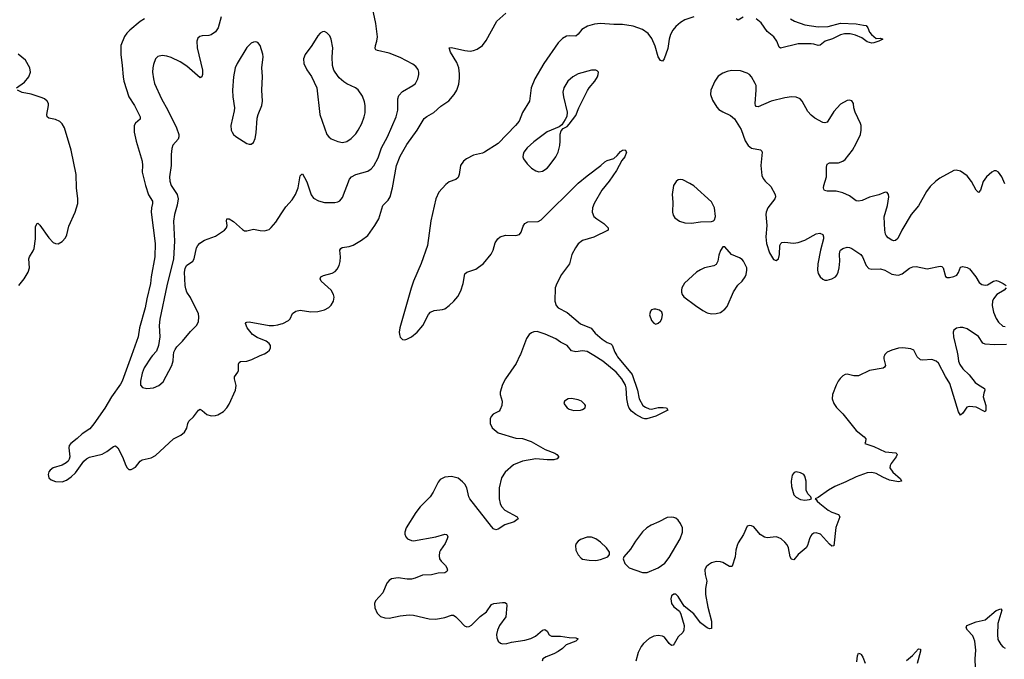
# Model space of a CAD drawing. Header units: inches. Extents: x 1649826 to 1814874, y 507393 to 641959.
# Tile 64 of 131: x 1727648 to 1736503, y 537267 to 543024. Entities that reach past the tile are written whole.
import ezdxf

# ---------------------------------------------------------------- set-up
doc = ezdxf.new("R2010")
doc.units = ezdxf.units.IN
doc.header["$MEASUREMENT"] = 0
for name, color, linetype in [('B7523', 7, 'Continuous'), ('B7524', 7, 'Continuous'), ('B7533', 7, 'Continuous'), ('B7534', 7, 'Continuous')]:
    doc.layers.add(name, color=color, linetype=linetype)

msp = doc.modelspace()

# ---------------------------------------------------------------- linework, layer by layer
at = {"layer": 'B7523', "color": 6}
for points, elevation in [([(1728651.7, 540000), (1728568.9, 539770), (1728555.3, 539744.7), (1728472.2, 539630), (1728412.2, 539527.8), (1728314.5, 539385.5), (1728277.6, 539342.4), (1728210, 539294.9), (1728165.7, 539254.2), (1728106.2, 539210), (1728093.1, 539190), (1728088.4, 539170), (1728097.4, 539090), (1728093.1, 539066.9), (1728084.2, 539050), (1728065.9, 539034.1), (1728030, 539014.3), (1727949.1, 538990), (1727921, 538970), (1727910, 538954.5), (1727902.3, 538930), (1727910, 538900.3), (1727930, 538881.1), (1727970, 538865.9), (1728030, 538865.5), (1728070, 538878.9), (1728111.5, 538908.5), (1728150, 538946), (1728225.2, 539050), (1728247.5, 539072.5), (1728275, 539085), (1728390, 539114.2), (1728430, 539136.2), (1728490, 539182.7), (1728510, 539189.2), (1728530, 539171.8), (1728571.7, 539090), (1728602, 539010), (1728613.4, 538990), (1728630, 538974.6), (1728650, 538974), (1728690, 538995.3), (1728730.8, 539049.2), (1728750, 539062.9), (1728830, 539081.4), (1728870, 539100.1), (1729030, 539250.1), (1729096.5, 539283.5), (1729129, 539310), (1729152, 539348), (1729159.9, 539390), (1729169.9, 539410), (1729211.7, 539448.3), (1729255.1, 539510), (1729270, 539518.3), (1729290, 539507), (1729330, 539471.5), (1729370, 539459.8), (1729410, 539460.6), (1729430, 539466), (1729481.5, 539498.5), (1729509.9, 539530.1), (1729530, 539562.4), (1729588.4, 539690), (1729593.2, 539730), (1729578, 539790), (1729579.3, 539800.7), (1729580.6, 539810), (1729608.8, 539850), (1729614.2, 539865.8), (1729616.4, 539923.6), (1729621.8, 539938.2), (1729632.5, 539947.5), (1729690, 539951.4), (1729734.3, 539965.7), (1729810.6, 540000)], 300), ([(1728842.3, 540000), (1728830, 539986), (1728768, 539890), (1728750, 539841.8), (1728733.8, 539770), (1728734.9, 539734.9), (1728752.7, 539712.7), (1728790, 539702.9), (1728850, 539709.1), (1728898.8, 539730), (1728937, 539763), (1729015.2, 539910), (1729027.3, 539952.7), (1729032, 540000)], 400)]:
    msp.add_lwpolyline(points, dxfattribs=dict(at, elevation=elevation))
at = {"layer": 'B7524', "color": 6}
for points, elevation in [([(1728770, 543032.3), (1728730, 543006.9), (1728636.7, 542930), (1728610, 542902.8), (1728590, 542872.8), (1728557.2, 542790), (1728557.7, 542710), (1728570.6, 542610), (1728577.2, 542510), (1728585, 542470), (1728629.4, 542330), (1728681.4, 542250), (1728730.7, 542149.3), (1728732.4, 542127.6), (1728689.1, 542090.9), (1728677.2, 542070), (1728677.5, 542010), (1728695.3, 541930), (1728748.5, 541750), (1728752.2, 541710), (1728748.6, 541650), (1728778.7, 541530), (1728807.4, 541447.4), (1728841.4, 541390), (1728843.3, 541370), (1728833.8, 541330), (1728831, 541290), (1728866.9, 541010), (1728864.1, 540890), (1728829.8, 540710), (1728824.6, 540650), (1728790, 540509.9), (1728776.8, 540430), (1728726.1, 540250), (1728712.9, 540170), (1728651.7, 540000)], 300), ([(1729460.5, 543050), (1729432.9, 542950), (1729410, 542915.2), (1729370, 542888.1), (1729350, 542880.1), (1729290, 542878.7), (1729266.6, 542873.4), (1729250, 542858.8), (1729239.9, 542830), (1729243.1, 542770), (1729290.3, 542570), (1729292.2, 542530), (1729286.7, 542510), (1729270, 542500.8), (1729150, 542604.9), (1729090, 542645.5), (1729010, 542683.8), (1728970, 542696.8), (1728930, 542701.7), (1728890, 542691), (1728869.6, 542670), (1728850, 542621.1), (1728843.8, 542590), (1728843.3, 542550), (1728850.1, 542489.9), (1728859.9, 542450), (1728922.8, 542310), (1728980.6, 542210), (1729057.8, 542050), (1729078.3, 541990), (1729080.1, 541970), (1729072.3, 541947.7), (1729025.8, 541894.2), (1729014.6, 541865.4), (1729008.4, 541811.6), (1729009, 541711), (1728995.2, 541610), (1728998.5, 541570), (1729010, 541532.7), (1729064.8, 541450), (1729072.6, 541412.6), (1729064.4, 541355.6), (1729040.6, 541270), (1729030.7, 541210), (1729039, 541030), (1729030, 540870), (1728970, 540628.2), (1728909.1, 540329.1), (1728902.1, 540270), (1728907.8, 540170), (1728895.9, 540090), (1728878.6, 540041.4), (1728842.3, 540000)], 400), ([(1727620.3, 542410), (1727690, 542460.1), (1727730.9, 542510), (1727744.9, 542550), (1727738.1, 542590), (1727698.6, 542658.6), (1727634.3, 542714.3)], 300), ([(1727639.8, 540630), (1727688.5, 540691.5), (1727724, 540750), (1727734.5, 540790), (1727729.2, 540870), (1727735.6, 540890), (1727770, 540942.4), (1727776.9, 540963.1), (1727790.7, 541050), (1727790, 541161), (1727805.6, 541190), (1727810, 541193.4), (1727830, 541173.6), (1727910, 541059), (1727950, 541018.8), (1727970, 541009.2), (1727992.4, 541007.6), (1728030, 541027.8), (1728059.7, 541060.3), (1728071.2, 541088.8), (1728090, 541166.4), (1728147.4, 541292.6), (1728171, 541369), (1728171.8, 541410), (1728158.1, 541510), (1728154.3, 541630), (1728109.1, 541849.1), (1728051.3, 542050), (1728030, 542085.5), (1728007.4, 542107.4), (1727970, 542125.1), (1727910, 542136.1), (1727895.4, 542150), (1727892.9, 542170), (1727907.7, 542250), (1727905.2, 542270), (1727895.8, 542290), (1727871.6, 542310), (1727850, 542318.9), (1727752.2, 542352.2), (1727670, 542367.7), (1727627.7, 542390)], 300), ([(1729032, 540000), (1729035, 540030), (1729044.7, 540055.3), (1729060.7, 540079.3), (1729110.8, 540129.2), (1729183, 540217), (1729236.3, 540270), (1729255, 540305), (1729259.7, 540350), (1729255.3, 540375.3), (1729182.4, 540522.4), (1729151.7, 540571.7), (1729140.6, 540600.6), (1729135.1, 540630), (1729129.6, 540750), (1729135.2, 540784.8), (1729147.6, 540810), (1729203.2, 540850), (1729217.5, 540870), (1729237.7, 540970), (1729248.7, 540991.3), (1729267.2, 541012.8), (1729310, 541038.9), (1729410, 541076.3), (1729489.8, 541130), (1729506.3, 541150), (1729513.6, 541170), (1729507.5, 541212.5), (1729510, 541232.4), (1729530, 541231.4), (1729570, 541208.8), (1729650, 541135.2), (1729670, 541124.7), (1729690, 541123), (1729750, 541138.6), (1729810, 541125.6), (1729850, 541123), (1729890, 541135.8), (1729910, 541152.6), (1729950, 541200.7), (1730000, 541275.4)], 400), ([(1729810.6, 540000), (1729850, 540017.7), (1729871.9, 540030), (1729892.9, 540050), (1729901.7, 540070), (1729902, 540090), (1729891.3, 540110), (1729864.2, 540130), (1729782.9, 540162.9), (1729742.2, 540190), (1729692.9, 540250), (1729678.2, 540290), (1729682.7, 540297.3), (1729690, 540302.4), (1729710, 540303.2), (1729890, 540270.7), (1729930, 540270.4), (1729970, 540276.3), (1730000, 540285.5)], 300)]:
    msp.add_lwpolyline(points, dxfattribs=dict(at, elevation=elevation))
at = {"layer": 'B7524', "color": 6, "elevation": 500}
msp.add_lwpolyline([(1729770, 542824.4), (1729750, 542822.6), (1729730, 542812.2), (1729690, 542773.2), (1729603.6, 542630), (1729585.5, 542590), (1729569.7, 542510), (1729562.2, 542390), (1729565.1, 542330), (1729578.6, 542230), (1729577.5, 542202.5), (1729545.2, 542070), (1729550.8, 542030), (1729558.7, 542010), (1729571.7, 541990), (1729590, 541973.6), (1729690, 541909.2), (1729710, 541903.6), (1729730, 541904.4), (1729750, 541918), (1729764.7, 541955.3), (1729773.4, 542006.6), (1729784.1, 542135.9), (1729793, 542170), (1729825.5, 542250), (1729831.3, 542290), (1729823.8, 542390), (1729831.7, 542511.7), (1729825.5, 542590), (1729837.8, 542690), (1729834, 542714), (1729808.9, 542790), (1729790, 542817.6)], close=True, dxfattribs=at)
at = {"layer": 'B7533', "color": 6}
for points, elevation in [([(1732145.7, 540000), (1732111.2, 539930), (1732016.6, 539790), (1731990, 539741.7), (1731967.4, 539670), (1731967.4, 539650), (1731988, 539590), (1731983.6, 539550), (1731970, 539514.2), (1731958.7, 539501.3), (1731906.9, 539473.1), (1731887.2, 539452.8), (1731877.8, 539430), (1731877.4, 539390), (1731897.1, 539350), (1731950, 539304.4), (1732110, 539257.3), (1732170, 539253.6), (1732246.7, 539226.7), (1732374.6, 539154.6), (1732461, 539121), (1732479.7, 539110), (1732495.8, 539090), (1732494.6, 539085.4), (1732482, 539070), (1732450, 539063.8), (1732390, 539063.3), (1732290, 539071.4), (1732170, 539050.8), (1732090, 539015.9), (1732012.6, 538950), (1731981, 538899), (1731959.8, 538810), (1731959.8, 538710), (1731967.6, 538670), (1731981.3, 538641.3), (1732010.1, 538610.1), (1732120.9, 538550), (1732130.4, 538530), (1732095.3, 538504.7), (1732010, 538477), (1731950, 538439.3), (1731930, 538431.7), (1731910, 538440.3), (1731890, 538462.5), (1731697.3, 538710), (1731687.3, 538730), (1731668.7, 538810), (1731650, 538843.4), (1731630, 538865.2), (1731590, 538896.6), (1731530, 538912.3), (1731472.2, 538907.8), (1731430, 538885), (1731410, 538861.5), (1731365, 538770), (1731339.6, 538730), (1731250, 538640.5), (1731210, 538587.2), (1731124.2, 538450), (1731111, 538410), (1731112, 538392), (1731119.1, 538370), (1731136.5, 538350), (1731170, 538336.1), (1731190, 538334), (1731390.3, 538369.7), (1731470, 538392.9), (1731490.1, 538390.1), (1731497.2, 538370), (1731493.4, 538350), (1731474, 538310), (1731433, 538250), (1731423.6, 538230), (1731419.1, 538199.1), (1731424.4, 538170), (1731436.8, 538150), (1731476.4, 538110), (1731490.1, 538090), (1731495.5, 538070), (1731490, 538056.9), (1731470, 538045.4), (1731410, 538041.4), (1731350, 538028.6), (1731270, 538024.9), (1731203.7, 537996.3), (1731170, 537987.9), (1731131.5, 537988.5), (1731050, 538001.3), (1730990, 537990.4), (1730970, 537977), (1730950, 537952.3), (1730913.3, 537866.7), (1730847.1, 537792.9), (1730838.2, 537770), (1730842.8, 537730), (1730863.7, 537683.7), (1730893.6, 537653.6), (1730930, 537639.6), (1730970, 537635.9), (1731070, 537659.4), (1731150, 537668.3), (1731190, 537663.3), (1731330, 537630.6), (1731390, 537627.5), (1731470, 537643.8), (1731530, 537664.2), (1731550, 537663.3), (1731570, 537650.8), (1731600.7, 537620.7), (1731647.4, 537567.4), (1731670, 537558.9), (1731690, 537563), (1731710, 537575.8), (1731790, 537650.9), (1731845.7, 537694.3), (1731890, 537759.7), (1731910.5, 537769.5), (1731990, 537779.8), (1732010, 537777.8), (1732024.6, 537770), (1732030.1, 537750), (1732018.6, 537650), (1731961.8, 537570), (1731945, 537530), (1731934.8, 537490), (1731938.9, 537458.9), (1731950, 537430.4), (1731971.6, 537411.6), (1731990, 537407.5), (1732030, 537410.7), (1732070, 537421.1), (1732190, 537439.7), (1732245.5, 537454.5), (1732285.7, 537474.3), (1732350, 537528.8), (1732370, 537535.2), (1732390, 537519.6), (1732408.5, 537488.5), (1732430, 537476.6), (1732510, 537474.3), (1732590, 537463.6), (1732650, 537461), (1732671.2, 537451.2), (1732650, 537429), (1732563.6, 537396.4), (1732530, 537365.1), (1732490, 537337), (1732450, 537316.2), (1732382.3, 537290), (1732353.7, 537270), (1732347.1, 537250)], 300), ([(1733017.9, 540000), (1733023.9, 539990), (1733156.4, 539830), (1733204.6, 539690), (1733217.4, 539610), (1733252.5, 539552.5), (1733275.6, 539535.6), (1733310, 539520.4), (1733330, 539517.9), (1733390, 539532.1), (1733433.9, 539533.9), (1733466, 539530), (1733477.3, 539510), (1733370, 539456.2), (1733288, 539432), (1733270, 539430.8), (1733250, 539437.7), (1733190, 539469.6), (1733150, 539500.1), (1733130, 539527.2), (1733120.5, 539550), (1733108.1, 539610), (1733102.9, 539710), (1733094.4, 539734.4), (1733063.1, 539790), (1733012.5, 539852.5), (1732891.4, 539951.4), (1732811.1, 540000)], 300), ([(1735424.8, 540000), (1735420.2, 539990), (1735420.4, 539970), (1735434.8, 539910), (1735424.7, 539895.3), (1735412.2, 539887.8), (1735290, 539866.9), (1735190, 539819.1), (1735150, 539817.6), (1735090, 539832.5), (1735070.2, 539829.8), (1735050, 539818.5), (1735025.2, 539794.8), (1735008.4, 539771.6), (1734990, 539733.3), (1734958, 539650), (1734954.8, 539610), (1734968, 539568), (1734993.8, 539533.8), (1735050, 539476.3), (1735170, 539325), (1735242.4, 539270), (1735256.1, 539250), (1735254.7, 539225.3), (1735247.3, 539210), (1735330, 539181.1), (1735430, 539135.3), (1735526.3, 539126.3), (1735536.6, 539116.6), (1735538.2, 539110), (1735530.1, 539090), (1735485.2, 539030), (1735475.5, 539010), (1735474.4, 538990), (1735499.7, 538950), (1735568.7, 538890), (1735577.1, 538870), (1735550, 538864.4), (1735470, 538879.2), (1735410, 538904.9), (1735350, 538938.7), (1735310, 538947.1), (1735270, 538944.3), (1735170, 538909.5), (1735076, 538864), (1734977, 538823), (1734921.2, 538790), (1734830, 538724.5), (1734802, 538710), (1734810, 538706.8), (1734820.5, 538690), (1734843.1, 538670), (1734919.3, 538610), (1734951.7, 538591.7), (1735010.2, 538570), (1735024.4, 538550), (1734987.2, 538452.8), (1734970.8, 538289.2), (1734950, 538285.5), (1734930, 538302.4), (1734850, 538393.3), (1734810, 538406.5), (1734790, 538402.8), (1734770.3, 538390), (1734762.4, 538377.6), (1734749.6, 538350.4), (1734732.6, 538290), (1734719.8, 538270), (1734650, 538211.4), (1734610, 538162.8), (1734590, 538169.1), (1734577.1, 538190), (1734561.1, 538270), (1734550, 538296), (1734530, 538321.7), (1734496.5, 538350), (1734470, 538364.2), (1734450, 538368.3), (1734370, 538360.9), (1734345.8, 538365.8), (1734306.8, 538390), (1734250, 538458.8), (1734230, 538469.8), (1734210, 538472.6), (1734190, 538465.6), (1734156.1, 538390), (1734110, 538314.2), (1734099.8, 538290), (1734089.3, 538250.7), (1734082.5, 538190), (1734054.7, 538105.3), (1734050, 538101.1), (1734030, 538102.1), (1733970, 538139.1), (1733950, 538145.7), (1733910, 538147), (1733870, 538135), (1733841.9, 538118.1), (1733821.6, 538098.4), (1733808.6, 538071.4), (1733811, 538030), (1733827.7, 537970), (1733815.3, 537904.7), (1733815.1, 537850), (1733836.3, 537736.3), (1733868.1, 537610), (1733870, 537545.2), (1733850, 537541), (1733830, 537550.8), (1733770, 537596.5), (1733710, 537675), (1733624, 537744), (1733570, 537831.1), (1733550, 537852.2), (1733530, 537854.7), (1733510, 537838.3), (1733503.8, 537810), (1733510.2, 537770), (1733530, 537739), (1733580.3, 537700.3), (1733594.3, 537674.3), (1733622.2, 537570), (1733621.8, 537530), (1733610, 537507.3), (1733570, 537467.9), (1733534.8, 537405.2), (1733524.7, 537395.3), (1733510, 537391.6), (1733490, 537409.8), (1733445.4, 537465.4), (1733430, 537474.9), (1733390, 537480.7), (1733350, 537473.9), (1733310, 537455.7), (1733257.7, 537410), (1733237.2, 537382.8), (1733211, 537329), (1733189.5, 537250)], 400), ([(1736083.8, 540000), (1736091.2, 539950), (1736101.3, 539921.3), (1736130, 539882.5), (1736186.9, 539826.9), (1736239.6, 539759.6), (1736270, 539736.3), (1736325.3, 539705.3), (1736328.7, 539690), (1736317.3, 539662.7), (1736312.9, 539630), (1736337.1, 539550), (1736337.3, 539510), (1736330, 539494.5), (1736250, 539535.7), (1736190, 539543.5), (1736165, 539535), (1736130, 539482.9), (1736110, 539463.7), (1736090, 539495.1), (1736012, 539750), (1735973.1, 539813.1), (1735910, 539932.1), (1735890, 539950.8), (1735850, 539963.9), (1735770, 539958.8), (1735750, 539962.4), (1735719.2, 539990), (1735714.2, 540000)], 400), ([(1736243.9, 537190), (1736241.8, 537270), (1736248, 537350), (1736237.4, 537430), (1736218.6, 537478.6), (1736171.2, 537530), (1736159.2, 537550), (1736164.6, 537570), (1736250, 537604.2), (1736330, 537621.9), (1736430, 537707.8), (1736470, 537720.9), (1736479.6, 537710), (1736444.4, 537590), (1736440.5, 537490), (1736445.7, 537445.7), (1736470, 537401.1), (1736490, 537378), (1736510, 537367.6)], 400), ([(1735622.6, 537257.4), (1735677.3, 537302.7), (1735730, 537360.4), (1735750, 537358.8), (1735750, 537339), (1735718.4, 537230)], 400), ([(1735176.7, 537243.3), (1735182, 537298), (1735190, 537323.7), (1735210, 537316.9), (1735215.5, 537310), (1735230, 537284.9), (1735250, 537231.3)], 400)]:
    msp.add_lwpolyline(points, dxfattribs=dict(at, elevation=elevation))
at = {"layer": 'B7533', "color": 6, "elevation": 400}
for points in [[(1732610, 539613.6), (1732580.7, 539610), (1732546, 539590), (1732541.3, 539570), (1732570.2, 539530.2), (1732590, 539518), (1732630, 539506.3), (1732690, 539508.1), (1732710, 539514.4), (1732733.1, 539530), (1732735.3, 539550), (1732730, 539560.7), (1732700.5, 539590), (1732670, 539603.7)], [(1734630, 538954), (1734613, 538947), (1734596.1, 538923.9), (1734585.4, 538870), (1734590, 538821), (1734608.7, 538748.7), (1734630, 538725.5), (1734670, 538705.2), (1734710, 538700.2), (1734750, 538706.3), (1734768.4, 538711.6), (1734762.7, 538730), (1734735.5, 538755.5), (1734719.4, 538790), (1734719.8, 538870), (1734710, 538915.1), (1734698.3, 538930), (1734670, 538946.2)], [(1733510, 538546.6), (1733470, 538542.4), (1733396, 538504), (1733325.8, 538474.2), (1733288.4, 538451.6), (1733250, 538413.5), (1733186.9, 538330), (1733142, 538258), (1733081.7, 538190), (1733076, 538170), (1733089.1, 538130), (1733130, 538091.3), (1733250, 538047.8), (1733290, 538047.7), (1733390.8, 538089.2), (1733450, 538133.5), (1733490, 538182.9), (1733586.2, 538350), (1733607.5, 538410), (1733607.7, 538450), (1733590.4, 538490.4), (1733570, 538518.8), (1733550, 538536.5), (1733530, 538544.8)], [(1732790, 538367.8), (1732750, 538366.5), (1732690, 538344.5), (1732669.7, 538330.3), (1732652.3, 538310), (1732645.2, 538290), (1732650.6, 538250), (1732670, 538207.2), (1732696.3, 538176.3), (1732710, 538168.3), (1732770, 538158.1), (1732830, 538157.5), (1732870, 538164.1), (1732935.6, 538190), (1732951.3, 538210), (1732951.1, 538230), (1732925.7, 538270), (1732870, 538320.8), (1732829.7, 538350)]]:
    msp.add_lwpolyline(points, close=True, dxfattribs=at)
at = {"layer": 'B7534', "color": 6}
for points, elevation in [([(1730000, 541275.4), (1730042, 541338), (1730096.9, 541403.1), (1730128.8, 541451.2), (1730152.7, 541510), (1730170, 541618), (1730185.4, 541634.6), (1730190, 541636.1), (1730210, 541604.7), (1730230, 541563.8), (1730267.5, 541447.5), (1730290, 541417), (1730334.2, 541394.2), (1730390, 541378.9), (1730482.4, 541377.6), (1730510, 541383.9), (1730526.3, 541393.7), (1730550, 541423.5), (1730612.8, 541587.2), (1730630.2, 541609.8), (1730670, 541628.9), (1730778.7, 541661.3), (1730810, 541682.1), (1730831.1, 541708.9), (1730870, 541779.6), (1730900.8, 541870), (1730955.2, 541970), (1731032.7, 542150), (1731048.2, 542210), (1731048.4, 542310), (1731057.7, 542342.3), (1731090, 542377.3), (1731183.9, 542430), (1731206.6, 542450), (1731227.2, 542490), (1731238.1, 542530), (1731237.6, 542550), (1731230, 542574.2), (1731210, 542601.4), (1731182.3, 542622.3), (1731070, 542683.5), (1730970, 542722.6), (1730865.2, 542745.2), (1730851.9, 542751.9), (1730844.8, 542764.8), (1730846, 542790), (1730859.8, 542830), (1730864.2, 542870), (1730850.4, 542990), (1730821, 543130)], 400), ([(1730000, 540285.5), (1730014.7, 540290), (1730065, 540315), (1730078.8, 540330), (1730100.7, 540379.3), (1730130, 540401.8), (1730170, 540408.7), (1730264.6, 540395.4), (1730330, 540396.6), (1730390, 540413.2), (1730426.3, 540433.7), (1730450, 540454.9), (1730471.2, 540490), (1730474.5, 540525.5), (1730470.5, 540550), (1730447.9, 540590), (1730357.4, 540670), (1730349.9, 540690), (1730355.8, 540710), (1730378.9, 540721.1), (1730457.7, 540742.3), (1730483.5, 540756.5), (1730502.9, 540777.1), (1730519.9, 540810), (1730531.2, 540848.8), (1730533.8, 540890), (1730527.4, 540950), (1730535.3, 540964.7), (1730547.7, 540972.3), (1730610, 540982.5), (1730646.3, 540993.7), (1730721.9, 541038.1), (1730777.2, 541082.8), (1730842.8, 541170), (1730877, 541230), (1730912.7, 541350), (1730960.7, 541399.3), (1730978.2, 541430), (1731001.2, 541510), (1731037, 541710), (1731070, 541795.5), (1731130, 541900.7), (1731220.9, 542030), (1731286.6, 542133.4), (1731310, 542152.2), (1731371.9, 542188.1), (1731435.9, 542244.1), (1731506.1, 542293.9), (1731554.9, 542350), (1731577.8, 542390), (1731595.8, 542444.2), (1731603.8, 542496.2), (1731603.8, 542536.2), (1731596, 542590), (1731578.6, 542638.6), (1731522.9, 542730), (1731509.9, 542770.1), (1731530, 542774.7), (1731650, 542745), (1731699.7, 542740.3), (1731730, 542744.9), (1731762.9, 542757.1), (1731809.6, 542790.4), (1731843.2, 542836.8), (1731939.4, 543010), (1732018.7, 543081.3)], 300), ([(1733710, 543050.5), (1733630, 543022.6), (1733590, 542998.5), (1733550, 542962.9), (1733522.7, 542930), (1733501.1, 542890), (1733489.3, 542849.3), (1733475.7, 542764.3), (1733444.6, 542670), (1733430, 542649.6), (1733410, 542656.9), (1733390, 542689.7), (1733364.1, 542784.1), (1733333.8, 542853.8), (1733298.5, 542898.5), (1733250, 542934.6), (1733164.8, 542964.8), (1733070, 542980.2), (1732990, 542980.7), (1732870, 542989.3), (1732818, 542982), (1732755.3, 542964.7), (1732704.2, 542935.8), (1732670, 542893.9), (1732650, 542876.7), (1732590, 542879.7), (1732565.5, 542874.5), (1732530, 542855.8), (1732490, 542816.4), (1732362.5, 542630), (1732281, 542490), (1732248.9, 542408.9), (1732231.3, 542290), (1732170.4, 542189.6), (1732138.3, 542110), (1732106.7, 542070), (1731949.8, 541910.2), (1731828.6, 541831.4), (1731810, 541822.5), (1731730, 541803), (1731666.7, 541770), (1731640.2, 541750), (1731612.7, 541710), (1731600.2, 541630), (1731590, 541603.4), (1731570, 541586.8), (1731510, 541564.4), (1731480.4, 541539.6), (1731417.6, 541470), (1731390.1, 541410), (1731346.2, 541213.8), (1731314.2, 540990), (1731259.1, 540830), (1731190, 540670.9), (1731167.8, 540607.8), (1731067.1, 540250), (1731060.7, 540210), (1731062.3, 540190), (1731070, 540166.9), (1731090, 540146.8), (1731110, 540143), (1731130, 540147.7), (1731172.2, 540170), (1731223, 540210), (1731273.7, 540270), (1731324.1, 540370), (1731341.6, 540390), (1731374.1, 540405.9), (1731450, 540415.6), (1731470, 540422.3), (1731510, 540450.1), (1731552.1, 540490), (1731588.2, 540531.8), (1731616.2, 540583.8), (1731635.5, 540650), (1731650, 540735), (1731667.9, 540752.1), (1731750, 540777.2), (1731817.8, 540830), (1731886.7, 540913.3), (1731905.1, 540950), (1731924.2, 541015.8), (1731949, 541050), (1731969.9, 541070.1), (1732016.3, 541083.7), (1732110, 541081.2), (1732141.1, 541090), (1732158.2, 541110), (1732175.1, 541164.9), (1732189.3, 541190.7), (1732216.7, 541203.3), (1732310, 541208.2), (1732337.5, 541222.5), (1732670, 541551.6), (1732750, 541619.6), (1732872.8, 541710), (1732910, 541744.5), (1732930, 541757.2), (1732990, 541775.8), (1733019.7, 541800.3), (1733050, 541837.1), (1733070, 541848), (1733091.9, 541851.9), (1733104.4, 541830), (1733090.9, 541790), (1733062.4, 541757.6), (1733013.8, 541666.2), (1732949.5, 541570), (1732883.6, 541490), (1732813, 541370), (1732797.6, 541330), (1732795.2, 541290), (1732811.7, 541251.7), (1732838, 541230), (1732902.3, 541190), (1732941.3, 541150), (1732940.5, 541130), (1732810, 541065.4), (1732710, 541036.4), (1732670, 541005.4), (1732644.9, 540970), (1732613.6, 540910), (1732593.6, 540826.4), (1732519.5, 540730), (1732477.1, 540650), (1732463.4, 540610), (1732459.9, 540490), (1732472, 540452), (1732490.4, 540430.4), (1732570, 540387.2), (1732690, 540285.5), (1732786.9, 540246.9), (1732823.3, 540203.3), (1732887, 540147), (1732930, 540118.9), (1732965.1, 540105.1), (1732975.4, 540095.4), (1733000.1, 540030), (1733017.9, 540000)], 300), ([(1734153.5, 543046.5), (1734110, 543020.7), (1734090, 543031)], 300), ([(1734579.3, 543030), (1734615.8, 543010), (1734710, 542976.6), (1734830, 542958.3), (1734917.2, 542962.8), (1735030, 542992.2), (1735170, 542987.1), (1735235.8, 542975.8), (1735261, 542970), (1735274.8, 542950), (1735291.3, 542910), (1735306.8, 542890), (1735350, 542854.8), (1735390, 542858), (1735410.6, 542849.4), (1735374, 542830), (1735330, 542815.1), (1735310, 542813.6), (1735270, 542824.2), (1735219.8, 542859.8), (1735163.2, 542883.2), (1735115.1, 542895.1), (1735065, 542895), (1735030, 542886.4), (1734956.5, 542850), (1734891.1, 542828.9), (1734845.2, 542794.8), (1734830, 542791.4), (1734790, 542804.4), (1734766.9, 542806.9), (1734650, 542805.1), (1734490, 542767.1), (1734477.7, 542777.7), (1734456.7, 542830), (1734430, 542869.5), (1734370, 542917.6), (1734315.8, 542995.8), (1734270, 543032.3)], 300), ([(1736507.8, 541547.8), (1736480.5, 541610), (1736450, 541651.8), (1736430, 541662.9), (1736410, 541662.6), (1736390, 541652.2), (1736343.3, 541610), (1736311.9, 541568.1), (1736290, 541489.7), (1736270, 541469.1), (1736250, 541489.1), (1736208.7, 541568.7), (1736170, 541619.2), (1736110, 541660.2), (1736070, 541668.2), (1736050, 541665), (1735923, 541597), (1735886, 541570), (1735836.6, 541523.4), (1735803.5, 541476.5), (1735730, 541348.1), (1735663.6, 541270), (1735581.9, 541130), (1735545, 541055), (1735524.1, 541035.9), (1735510, 541032.4), (1735490, 541038.6), (1735459.4, 541059.4), (1735440.3, 541080.3), (1735433.3, 541093.3), (1735428.2, 541128.2), (1735423, 541250), (1735451.7, 541350), (1735464.2, 541430), (1735461.1, 541450), (1735450, 541467.3), (1735430, 541472.4), (1735374.1, 541445.9), (1735290, 541426.6), (1735224.2, 541395.8), (1735190, 541389.3), (1735170, 541393.4), (1735110, 541439.6), (1735050, 541466.8), (1734990, 541480.7), (1734910, 541479.6), (1734886.7, 541486.7), (1734878.5, 541498.5), (1734875.6, 541510), (1734878.8, 541530), (1734903.2, 541610), (1734902.2, 541697.8), (1734910, 541724.2), (1734930, 541734.8), (1735010, 541734), (1735050, 541749.5), (1735070, 541765), (1735137.1, 541850), (1735171.6, 541910), (1735208.2, 541990), (1735216.6, 542030), (1735215.3, 542070), (1735209.9, 542090), (1735161.4, 542190), (1735150.7, 542229.3), (1735146, 542270), (1735132.5, 542292.5), (1735110, 542298.5), (1735090, 542295.6), (1735030, 542264.2), (1734970, 542198.7), (1734916.8, 542110), (1734910, 542102.2), (1734890, 542094), (1734870, 542099.5), (1734798.1, 542138.1), (1734764.2, 542164.2), (1734736.8, 542196.8), (1734686, 542290), (1734666.9, 542310), (1734630, 542326.5), (1734589.2, 542329.2), (1734530, 542320.6), (1734404.9, 542290), (1734290, 542239.9), (1734270, 542243.2), (1734264.3, 542250), (1734260.9, 542270), (1734271.2, 542390), (1734269.6, 542430), (1734263, 542450), (1734229.9, 542509.9), (1734210.8, 542530.8), (1734190, 542542.3), (1734130, 542562.3), (1734050, 542566.7), (1734010, 542557.9), (1733970, 542540.9), (1733930, 542514), (1733897.9, 542470), (1733862.5, 542390), (1733861.3, 542350), (1733878.2, 542298.2), (1733916.2, 542236.2), (1733935, 542215), (1733970, 542193.4), (1734041.4, 542161.4), (1734075.3, 542130), (1734136.6, 542036.6), (1734172.7, 541932.7), (1734198.6, 541890), (1734228.1, 541868.1), (1734310, 541852.6), (1734321.2, 541841.2), (1734325.7, 541830), (1734313.6, 541710), (1734322.1, 541622.1), (1734334.1, 541594.1), (1734350.6, 541570.6), (1734401.8, 541521.8), (1734441.3, 541450), (1734444.6, 541430), (1734438.3, 541410), (1734377, 541330), (1734361, 541290), (1734358.6, 541270), (1734367.3, 541170), (1734358.7, 541070), (1734364.7, 541010), (1734390, 540925.5), (1734426.8, 540866.8), (1734450, 540857.6), (1734471.9, 540870), (1734481.5, 540910), (1734483.6, 540990), (1734491.8, 541008.2), (1734502.7, 541017.3), (1734530, 541022.2), (1734606.4, 541013.6), (1734650, 541018.7), (1734710, 541040.5), (1734810, 541095.6), (1734842.6, 541102.6), (1734869.4, 541089.4), (1734877.1, 541070), (1734877.6, 541050), (1734849.6, 540950), (1734825.5, 540825.5), (1734822.7, 540770), (1734830, 540740.5), (1734846.7, 540710), (1734870, 540687.9), (1734890, 540680.2), (1734910, 540679.7), (1734950, 540690.2), (1734983, 540710), (1734995.5, 540724.5), (1735008.7, 540750), (1735017.3, 540790), (1735022.8, 540850), (1735019.6, 540910), (1735023.1, 540936.9), (1735029.9, 540950.1), (1735050, 540964.2), (1735090, 540975), (1735110, 540973.4), (1735130, 540964.2), (1735211.5, 540911.5), (1735227.9, 540887.9), (1735259.1, 540810), (1735284.7, 540784.7), (1735310, 540777), (1735390, 540781.9), (1735429.4, 540769.4), (1735490, 540734.8), (1735525.9, 540725.9), (1735550, 540725.3), (1735584, 540736), (1735650, 540788), (1735681, 540799), (1735710, 540801), (1735810, 540780.8), (1735926.4, 540806.4), (1735941, 540801), (1735952.2, 540790), (1735973.2, 540713.2), (1735990, 540703.6), (1736010, 540703.5), (1736050, 540711.9), (1736074.8, 540725.2), (1736090, 540747.2), (1736110, 540795.5), (1736130, 540803.8), (1736170, 540794.4), (1736190, 540782.4), (1736245.8, 540710), (1736278, 540658), (1736301.1, 540641.1), (1736330, 540633.8), (1736350, 540636.3), (1736404.2, 540670), (1736430, 540675), (1736450, 540671.1), (1736493, 540650), (1736520.3, 540630)], 400), ([(1736519.1, 540610), (1736500.8, 540590), (1736436, 540550), (1736405.4, 540510), (1736397.8, 540490), (1736393, 540450), (1736405.9, 540390), (1736430, 540335.5), (1736450, 540302.7), (1736490, 540264.8), (1736510, 540263.2)], 400), ([(1736521.3, 540101.3), (1736410, 540097.5), (1736330, 540103.8), (1736310, 540112.8), (1736271.8, 540171.8), (1736170, 540240.2), (1736130, 540253.5), (1736106.6, 540253.4), (1736073.2, 540246.8), (1736050.1, 540229.9), (1736043.8, 540210), (1736045.1, 540170), (1736079.4, 540030), (1736083.8, 540000)], 400), ([(1732811.1, 540000), (1732750, 540037), (1732710, 540043.2), (1732650, 540035.3), (1732610, 540043), (1732570, 540090.7), (1732510, 540121.9), (1732470, 540151.5), (1732374.8, 540194.8), (1732302.6, 540217.4), (1732270, 540214.9), (1732250, 540205.9), (1732230.1, 540189.9), (1732205.9, 540154.1), (1732150.6, 540010), (1732145.7, 540000)], 300), ([(1735714.2, 540000), (1735690, 540048.6), (1735662.8, 540062.8), (1735590, 540069.2), (1735550, 540066.3), (1735490.1, 540049.9), (1735450.1, 540029.9), (1735429.6, 540010.4), (1735424.8, 540000)], 400)]:
    msp.add_lwpolyline(points, dxfattribs=dict(at, elevation=elevation))
for points, elevation in [([(1730390, 542918.7), (1730370, 542915.6), (1730350, 542901.1), (1730330, 542878.5), (1730274.2, 542790), (1730214.2, 542710), (1730199.4, 542670), (1730203, 542630), (1730230, 542572.8), (1730271.3, 542511.3), (1730320.6, 542410), (1730346.5, 542170), (1730410.8, 541990.8), (1730428.3, 541968.3), (1730450, 541951.8), (1730507.6, 541927.6), (1730550, 541919.2), (1730590, 541928.3), (1730630, 541955.7), (1730670, 541997.5), (1730692.6, 542030), (1730723.9, 542090), (1730746.2, 542150), (1730754, 542186), (1730755.5, 542250), (1730750, 542284.7), (1730730, 542336.8), (1730692.2, 542392.2), (1730668.9, 542410), (1730590, 542445.5), (1730563.7, 542463.7), (1730521.5, 542501.5), (1730485.9, 542550), (1730474.2, 542570), (1730461.3, 542610), (1730457.5, 542690), (1730464.3, 542770), (1730450, 542849.4), (1730436.9, 542876.9), (1730410, 542906.6)], 500), ([(1732828.8, 542568.8), (1732790, 542567.9), (1732670, 542537), (1732621.2, 542510), (1732577.7, 542470), (1732542, 542410), (1732533.4, 542370), (1732538.3, 542330), (1732571.1, 542190), (1732567.4, 542152.6), (1732554.7, 542125.3), (1732522.3, 542077.7), (1732499.9, 542060.1), (1732390, 542013), (1732270, 541925.8), (1732211.1, 541870), (1732182.2, 541830), (1732174.1, 541810), (1732172.2, 541790), (1732177.5, 541770), (1732210, 541725.2), (1732250, 541688.6), (1732290, 541662.5), (1732315.4, 541655.4), (1732350, 541660.4), (1732390, 541687.7), (1732410, 541707.6), (1732469.9, 541790), (1732489.9, 541830), (1732503.8, 541890), (1732508.7, 541930), (1732507.9, 541992.1), (1732517.2, 542022.8), (1732535.4, 542044.6), (1732570, 542063.6), (1732590, 542082.3), (1732650, 542162.8), (1732676.4, 542230), (1732754, 542386), (1732770, 542411.8), (1732819.1, 542470), (1732843.2, 542510), (1732850.8, 542530), (1732852.2, 542550), (1732842, 542562)], 400), ([(1733590, 541585.7), (1733570, 541581.1), (1733552.1, 541567.9), (1733527.2, 541530), (1733515, 541450), (1733521.9, 541381.9), (1733519.7, 541290), (1733525.7, 541265.7), (1733541, 541241), (1733580.4, 541210), (1733630, 541194.5), (1733690, 541193.6), (1733770, 541203.3), (1733870, 541207.9), (1733887.3, 541212.7), (1733897.4, 541222.6), (1733906.3, 541253.7), (1733897.5, 541330), (1733870, 541383.9), (1733710, 541528), (1733675.8, 541550), (1733610, 541581.5)], 400), ([(1733990, 540978), (1733970, 540978), (1733950, 540946), (1733935.4, 540904.6), (1733926.1, 540850), (1733910, 540819.3), (1733890, 540807.4), (1733806.7, 540790), (1733770, 540772.9), (1733735.8, 540750), (1733626.3, 540653.7), (1733603.2, 540610), (1733600.2, 540590), (1733599.7, 540570), (1733606.2, 540550), (1733620.2, 540530), (1733725, 540450), (1733790, 540406.7), (1733830, 540386.4), (1733870, 540377.6), (1733910, 540378.2), (1733950, 540388.3), (1733990, 540417.3), (1734010, 540443.1), (1734066.1, 540573.9), (1734107, 540633), (1734145.4, 540670), (1734173, 540710), (1734182.4, 540730), (1734188.2, 540770), (1734186.3, 540790), (1734156.4, 540850), (1734144.6, 540864.6), (1734120.6, 540880.6), (1734048.2, 540910)], 400), ([(1733370, 540418.3), (1733350, 540418.3), (1733330, 540411.5), (1733320.2, 540399.8), (1733311.7, 540368.3), (1733330, 540317), (1733350, 540291.7), (1733370, 540284.7), (1733390, 540291.5), (1733411.9, 540310), (1733422, 540330), (1733428.2, 540370), (1733422.4, 540390), (1733402.7, 540410)], 400)]:
    msp.add_lwpolyline(points, close=True, dxfattribs=dict(at, elevation=elevation))

doc.saveas('drawing.dxf')
